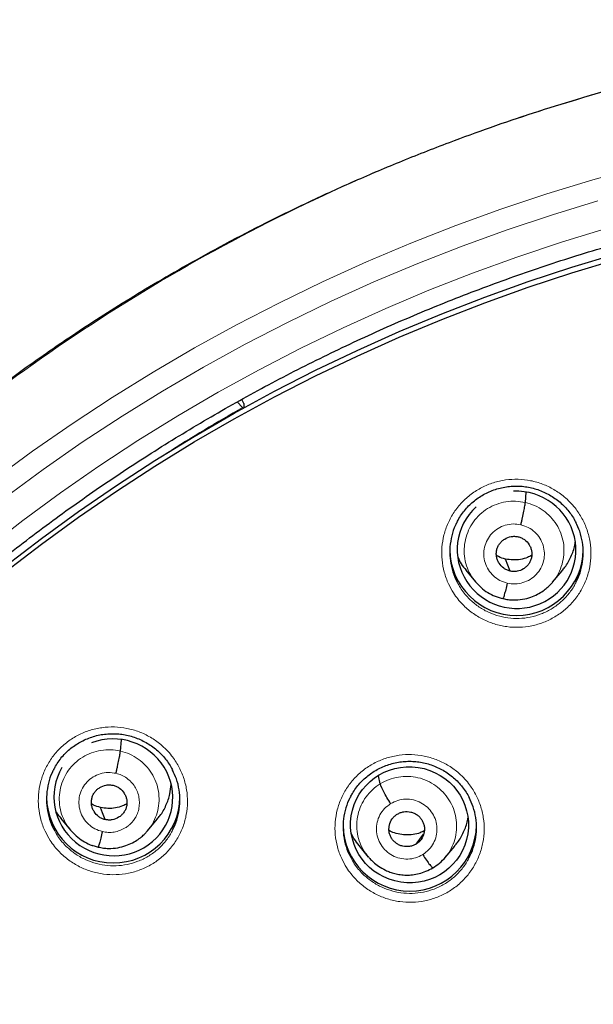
# Model space of a CAD drawing. Header units: millimetres. Extents: x 8 to 2427, y 12 to 2587.
# Tile 127 of 153: x 1067 to 1082, y 1867 to 1892. Entities that reach past the tile are written whole.
import ezdxf

# ---------------------------------------------------------------- set-up
doc = ezdxf.new("R2010")
doc.units = ezdxf.units.MM

msp = doc.modelspace()

# ---------------------------------------------------------------- linework, layer by layer
at = {"color": 7, "linetype": 'Continuous', "lineweight": 30}
for p, q in [((1073.17, 1881.999), (1073.112, 1882.099)), ((1073.135, 1881.895), (1072.998, 1882.035)), ((1073.17, 1881.999), (1073.168, 1881.886)), ((1080.339, 1879.475), (1080.362, 1879.739)), ((1079.95, 1877.727), (1079.833, 1878.035)), ((1078.824, 1877.747), (1079.069, 1877.452)), ((1081.032, 1877.442), (1081.276, 1877.735)), ((1079.062, 1877.462), (1079.078, 1877.445)), ((1079.08, 1877.447), (1079.073, 1877.456)), ((1070.021, 1873.143), (1070.047, 1873.432)), ((1076.641, 1872.31), (1076.596, 1872.516)), ((1068.506, 1871.423), (1068.751, 1871.127)), ((1070.715, 1871.113), (1070.96, 1871.405)), ((1068.744, 1871.136), (1068.76, 1871.12)), ((1068.762, 1871.122), (1068.755, 1871.131)), ((1077.557, 1870.774), (1077.743, 1871.024)), ((1076.094, 1870.738), (1076.338, 1870.443)), ((1078.296, 1870.433), (1078.541, 1870.725)), ((1076.342, 1870.447), (1076.324, 1870.47))]:
    msp.add_line(p, q, dxfattribs=at)
at = {"color": 252, "linetype": 'Continuous', "lineweight": 0}
for p, q in [((1079.093, 1877.431), (1079.08, 1877.447)), ((1079.766, 1877.023), (1079.622, 1877.071)), ((1068.775, 1871.105), (1068.762, 1871.122)), ((1069.449, 1870.696), (1069.305, 1870.744))]:
    msp.add_line(p, q, dxfattribs=at)
at = {"color": 252, "linetype": 'Continuous', "lineweight": 0, "flags": 128}
for points in [[(1066.798, 1880.058), (1067.784, 1880.78), (1068.788, 1881.477), (1069.811, 1882.148), (1070.852, 1882.793), (1071.909, 1883.41), (1072.982, 1884), (1074.071, 1884.562), (1075.174, 1885.096), (1076.291, 1885.602), (1077.422, 1886.079), (1078.564, 1886.526), (1079.718, 1886.944), (1080.883, 1887.332), (1082.058, 1887.69), (1083.242, 1888.018)], [(1082.19, 1887.16), (1081.027, 1886.805), (1079.873, 1886.421), (1078.731, 1886.007), (1077.599, 1885.564), (1076.48, 1885.092), (1075.374, 1884.592), (1074.282, 1884.063), (1073.204, 1883.506), (1072.141, 1882.922), (1071.094, 1882.311), (1070.064, 1881.673), (1069.051, 1881.008), (1068.057, 1880.318), (1067.081, 1879.603)], [(1066.591, 1878.287), (1067.532, 1879.016), (1068.492, 1879.72), (1069.471, 1880.399), (1070.468, 1881.052), (1071.481, 1881.68), (1072.512, 1882.282), (1073.557, 1882.857), (1074.618, 1883.405), (1075.693, 1883.925), (1076.782, 1884.418), (1077.883, 1884.882), (1078.996, 1885.318), (1080.121, 1885.725), (1081.256, 1886.103), (1082.4, 1886.452)]]:
    msp.add_lwpolyline(points, dxfattribs=at)
at = {"color": 7, "linetype": 'Continuous', "lineweight": 30, "flags": 128}
for points in [[(1067.08, 1877.845), (1068.008, 1878.557), (1068.955, 1879.245), (1069.92, 1879.908), (1070.902, 1880.546), (1071.901, 1881.159), (1072.916, 1881.746), (1073.947, 1882.307), (1074.992, 1882.841), (1076.051, 1883.348), (1077.123, 1883.827), (1078.207, 1884.279), (1079.303, 1884.703), (1080.41, 1885.099), (1081.527, 1885.465), (1082.654, 1885.804)], [(1067.08, 1877.702), (1068.008, 1878.414), (1068.955, 1879.102), (1069.92, 1879.765), (1070.902, 1880.403), (1071.901, 1881.016), (1072.916, 1881.603), (1073.947, 1882.164), (1074.992, 1882.698), (1076.051, 1883.205), (1077.123, 1883.684), (1078.207, 1884.136), (1079.303, 1884.56), (1080.41, 1884.955), (1081.527, 1885.322), (1082.654, 1885.66)], [(1069.633, 1871.398), (1069.567, 1871.571), (1069.516, 1871.707)]]:
    msp.add_lwpolyline(points, dxfattribs=at)
at = {"color": 252, "linetype": 'Continuous', "lineweight": 0}
for centre, radius, start, end in [((1095.171, 1843.011), 44.693, 119.5413, 122.4262), ((1095.245, 1842.664), 25.455, 359.5944, 180.1892)]:
    msp.add_arc(centre, radius, start, end, dxfattribs=at)
at = {"color": 7, "linetype": 'Continuous', "lineweight": 30}
for centre, radius, start, end in [((1073.21, 1881.963), 0.102, 222.349, 236.4977), ((1080.114, 1878.296), 1.7, 180.8346, 359.1654), ((1069.838, 1871.993), 1.7, 180.8344, 359.1656), ((1077.395, 1871.278), 1.7, 180.8353, 359.1647)]:
    msp.add_arc(centre, radius, start, end, dxfattribs=at)
for centre, major_axis, ratio, start_param, end_param in [((1080.115, 1878.269), (1.484, -0.295), 0.985767, 5.3103, 8.099408), ((1080.115, 1878.269), (1.484, -0.295), 0.985767, 2.513895, 5.3103), ((1069.84, 1871.966), (1.485, -0.307), 0.981135, 5.631993, 8.426927), ((1069.84, 1871.966), (1.485, -0.307), 0.981135, 2.81444, 5.631993)]:
    msp.add_ellipse(centre, major_axis=major_axis, ratio=ratio, start_param=start_param, end_param=end_param, dxfattribs=at)
msp.add_ellipse((1077.387, 1871.265), major_axis=(1.486, -0.227), ratio=0.983284, dxfattribs=at)
at = {"color": 252, "linetype": 'Continuous', "lineweight": 0}
for points, knots in [([(1095.404, 1891.756), (1094.012, 1891.721), (1091.229, 1891.651), (1087.086, 1891.088), (1083.008, 1890.193), (1079.028, 1888.94), (1075.175, 1887.349), (1071.481, 1885.43), (1067.975, 1883.198), (1064.683, 1880.67), (1061.632, 1877.866), (1058.845, 1874.808), (1056.344, 1871.521), (1054.149, 1868.03), (1052.277, 1864.361), (1050.743, 1860.545), (1049.559, 1856.61), (1048.731, 1852.588), (1048.281, 1848.511), (1048.164, 1844.803), (1048.36, 1842.474), (1048.441, 1841.507)], [0, 0, 0, 0, 0.053447, 0.106895, 0.160342, 0.213789, 0.267237, 0.320684, 0.374131, 0.427578, 0.481026, 0.534473, 0.58792, 0.641368, 0.694815, 0.748262, 0.80171, 0.855157, 0.908604, 0.962052, 1, 1, 1, 1]), ([(1078.509, 1877.17), (1078.465, 1877.246), (1078.366, 1877.414), (1078.265, 1877.699), (1078.207, 1878.014), (1078.205, 1878.334), (1078.256, 1878.649), (1078.361, 1878.951), (1078.515, 1879.231), (1078.715, 1879.481), (1078.953, 1879.694), (1079.225, 1879.864), (1079.521, 1879.986), (1079.834, 1880.057), (1080.154, 1880.075), (1080.474, 1880.039), (1080.783, 1879.951), (1081.072, 1879.812), (1081.303, 1879.651), (1081.478, 1879.488), (1081.636, 1879.307), (1081.79, 1879.072), (1081.919, 1878.779), (1081.995, 1878.468), (1082.019, 1878.149), (1081.987, 1877.83), (1081.903, 1877.522), (1081.766, 1877.233), (1081.584, 1876.971), (1081.359, 1876.743), (1081.099, 1876.556), (1080.811, 1876.416), (1080.503, 1876.325), (1080.185, 1876.288), (1079.864, 1876.303), (1079.55, 1876.372), (1079.252, 1876.492), (1078.978, 1876.66), (1078.769, 1876.842), (1078.616, 1877.015), (1078.545, 1877.118), (1078.509, 1877.17)], [0, 0, 0, 0, 0.022265, 0.049175, 0.076085, 0.102999, 0.129913, 0.1568, 0.183688, 0.210531, 0.237374, 0.264173, 0.290972, 0.317748, 0.344524, 0.371307, 0.39809, 0.424907, 0.451724, 0.468473, 0.485222, 0.512136, 0.53905, 0.565964, 0.592878, 0.619787, 0.646695, 0.67357, 0.700445, 0.727273, 0.754101, 0.78089, 0.807679, 0.834454, 0.861228, 0.88802, 0.914811, 0.941642, 0.968474, 0.984237, 1, 1, 1, 1]), ([(1079.073, 1877.456), (1079.038, 1877.498), (1078.95, 1877.603), (1078.855, 1877.804), (1078.789, 1878.043), (1078.774, 1878.291), (1078.807, 1878.536), (1078.886, 1878.771), (1079.009, 1878.987), (1079.174, 1879.174), (1079.373, 1879.325), (1079.598, 1879.435), (1079.84, 1879.498), (1080.092, 1879.518), (1080.256, 1879.489), (1080.339, 1879.475)], [0, 0, 0, 0, 0.0522, 0.1312, 0.210133, 0.289027, 0.368024, 0.447018, 0.525906, 0.604837, 0.683837, 0.762846, 0.841885, 0.92089, 1, 1, 1, 1]), ([(1080.339, 1879.475), (1080.419, 1879.452), (1080.58, 1879.406), (1080.796, 1879.277), (1080.985, 1879.114), (1081.139, 1878.917), (1081.25, 1878.695), (1081.316, 1878.455), (1081.33, 1878.207), (1081.298, 1877.961), (1081.217, 1877.728), (1081.128, 1877.556), (1081.054, 1877.475), (1081.036, 1877.456)], [0, 0, 0, 0, 0.097047, 0.193961, 0.290917, 0.38784, 0.48475, 0.581579, 0.678359, 0.775266, 0.872168, 0.968941, 1, 1, 1, 1]), ([(1079.879, 1877.421), (1079.814, 1877.441), (1079.685, 1877.482), (1079.52, 1877.602), (1079.39, 1877.757), (1079.306, 1877.941), (1079.272, 1878.139), (1079.292, 1878.34), (1079.363, 1878.528), (1079.481, 1878.692), (1079.638, 1878.82), (1079.824, 1878.902), (1080.026, 1878.938), (1080.159, 1878.918), (1080.226, 1878.907)], [0, 0, 0, 0, 0.0833329, 0.1666634, 0.2499992, 0.3333345, 0.4166688, 0.4999984, 0.5833298, 0.6666621, 0.7499959, 0.8333298, 0.9166636, 1, 1, 1, 1]), ([(1080.226, 1878.907), (1080.29, 1878.887), (1080.419, 1878.847), (1080.585, 1878.727), (1080.714, 1878.572), (1080.799, 1878.388), (1080.833, 1878.189), (1080.813, 1877.989), (1080.742, 1877.8), (1080.624, 1877.636), (1080.466, 1877.508), (1080.281, 1877.426), (1080.079, 1877.39), (1079.945, 1877.411), (1079.879, 1877.421)], [0, 0, 0, 0, 0.0833329, 0.1666634, 0.2499992, 0.3333345, 0.4166688, 0.4999984, 0.5833299, 0.6666622, 0.7499959, 0.8333298, 0.9166636, 1, 1, 1, 1]), ([(1078.603, 1877.449), (1078.629, 1877.4), (1078.706, 1877.251), (1078.874, 1877.047), (1079.102, 1876.846), (1079.347, 1876.696), (1079.614, 1876.589), (1079.894, 1876.527), (1080.181, 1876.513), (1080.466, 1876.546), (1080.742, 1876.628), (1080.999, 1876.753), (1081.232, 1876.92), (1081.431, 1877.125), (1081.566, 1877.306), (1081.619, 1877.424), (1081.633, 1877.456)], [0, 0, 0, 0, 0.044347, 0.133899, 0.210214, 0.286529, 0.362696, 0.438863, 0.514985, 0.591106, 0.667264, 0.743422, 0.819694, 0.895967, 0.97238, 1, 1, 1, 1]), ([(1068.232, 1870.87), (1068.187, 1870.945), (1068.088, 1871.113), (1067.987, 1871.397), (1067.929, 1871.711), (1067.926, 1872.031), (1067.977, 1872.345), (1068.081, 1872.646), (1068.234, 1872.926), (1068.432, 1873.174), (1068.67, 1873.387), (1068.941, 1873.556), (1069.237, 1873.678), (1069.549, 1873.748), (1069.87, 1873.766), (1070.189, 1873.73), (1070.499, 1873.642), (1070.789, 1873.504), (1071.02, 1873.342), (1071.197, 1873.179), (1071.355, 1872.998), (1071.509, 1872.763), (1071.639, 1872.47), (1071.716, 1872.16), (1071.74, 1871.841), (1071.709, 1871.524), (1071.625, 1871.217), (1071.49, 1870.928), (1071.308, 1870.667), (1071.084, 1870.441), (1070.825, 1870.254), (1070.537, 1870.115), (1070.23, 1870.024), (1069.911, 1869.987), (1069.591, 1870.002), (1069.276, 1870.071), (1068.977, 1870.19), (1068.703, 1870.358), (1068.493, 1870.54), (1068.339, 1870.714), (1068.267, 1870.818), (1068.232, 1870.87)], [0, 0, 0, 0, 0.022146, 0.049061, 0.075975, 0.102866, 0.129756, 0.156603, 0.183449, 0.210251, 0.237053, 0.26383, 0.290606, 0.317387, 0.344169, 0.370983, 0.397797, 0.424657, 0.451518, 0.468335, 0.485153, 0.512054, 0.538955, 0.565857, 0.592759, 0.619637, 0.646515, 0.673347, 0.700179, 0.72697, 0.753761, 0.780536, 0.80731, 0.834099, 0.860889, 0.887716, 0.914544, 0.941419, 0.968294, 0.984147, 1, 1, 1, 1]), ([(1068.755, 1871.131), (1068.72, 1871.172), (1068.633, 1871.278), (1068.538, 1871.478), (1068.472, 1871.716), (1068.457, 1871.964), (1068.49, 1872.209), (1068.569, 1872.444), (1068.692, 1872.659), (1068.857, 1872.845), (1069.056, 1872.996), (1069.281, 1873.105), (1069.523, 1873.168), (1069.775, 1873.187), (1069.939, 1873.158), (1070.021, 1873.143)], [0, 0, 0, 0, 0.0516735, 0.1307173, 0.2096942, 0.2886316, 0.3676727, 0.4467106, 0.5256422, 0.6046171, 0.6836608, 0.7627139, 0.8417968, 0.9208468, 1, 1, 1, 1]), ([(1070.021, 1873.143), (1070.102, 1873.12), (1070.262, 1873.074), (1070.479, 1872.945), (1070.668, 1872.782), (1070.822, 1872.585), (1070.933, 1872.362), (1070.998, 1872.123), (1071.013, 1871.875), (1070.98, 1871.63), (1070.899, 1871.397), (1070.811, 1871.225), (1070.737, 1871.146), (1070.72, 1871.127)], [0, 0, 0, 0, 0.097126, 0.194121, 0.291158, 0.38816, 0.48515, 0.582058, 0.678919, 0.775906, 0.872888, 0.969741, 1, 1, 1, 1]), ([(1075.784, 1870.175), (1075.74, 1870.25), (1075.643, 1870.418), (1075.544, 1870.702), (1075.487, 1871.016), (1075.486, 1871.335), (1075.539, 1871.649), (1075.645, 1871.95), (1075.799, 1872.229), (1076, 1872.477), (1076.239, 1872.688), (1076.511, 1872.856), (1076.808, 1872.977), (1077.121, 1873.046), (1077.442, 1873.063), (1077.761, 1873.025), (1078.07, 1872.936), (1078.359, 1872.796), (1078.589, 1872.634), (1078.764, 1872.47), (1078.921, 1872.289), (1079.074, 1872.054), (1079.202, 1871.761), (1079.277, 1871.45), (1079.299, 1871.132), (1079.266, 1870.815), (1079.181, 1870.508), (1079.043, 1870.22), (1078.86, 1869.959), (1078.634, 1869.733), (1078.374, 1869.548), (1078.085, 1869.409), (1077.777, 1869.32), (1077.458, 1869.284), (1077.137, 1869.3), (1076.824, 1869.371), (1076.526, 1869.492), (1076.252, 1869.661), (1076.044, 1869.844), (1075.89, 1870.019), (1075.819, 1870.123), (1075.784, 1870.175)], [0, 0, 0, 0, 0.021961, 0.048859, 0.075758, 0.102648, 0.129538, 0.1564, 0.183262, 0.210089, 0.236916, 0.263715, 0.290514, 0.317307, 0.344099, 0.370908, 0.397716, 0.424557, 0.451398, 0.468178, 0.484959, 0.511854, 0.538748, 0.565643, 0.592538, 0.619421, 0.646304, 0.673155, 0.700006, 0.726823, 0.753639, 0.780434, 0.807229, 0.834024, 0.860819, 0.887636, 0.914454, 0.941306, 0.968158, 0.984079, 1, 1, 1, 1]), ([(1069.561, 1871.093), (1069.497, 1871.113), (1069.368, 1871.154), (1069.203, 1871.274), (1069.073, 1871.429), (1068.988, 1871.613), (1068.955, 1871.812), (1068.974, 1872.012), (1069.046, 1872.2), (1069.164, 1872.363), (1069.321, 1872.491), (1069.507, 1872.573), (1069.708, 1872.608), (1069.842, 1872.587), (1069.909, 1872.577)], [0, 0, 0, 0, 0.083334, 0.166666, 0.249999, 0.333329, 0.416665, 0.5, 0.583333, 0.666663, 0.75, 0.833335, 0.916666, 1, 1, 1, 1]), ([(1069.909, 1872.577), (1069.957, 1872.563), (1070.055, 1872.535), (1070.186, 1872.457), (1070.3, 1872.358), (1070.393, 1872.239), (1070.46, 1872.104), (1070.499, 1871.959), (1070.509, 1871.809), (1070.492, 1871.659), (1070.452, 1871.536), (1070.412, 1871.461), (1070.389, 1871.425), (1070.377, 1871.407), (1070.367, 1871.394), (1070.354, 1871.377), (1070.331, 1871.346), (1070.289, 1871.299), (1070.238, 1871.253), (1070.189, 1871.215), (1070.117, 1871.168), (1070.01, 1871.116), (1069.864, 1871.077), (1069.711, 1871.065), (1069.611, 1871.084), (1069.561, 1871.093)], [0, 0, 0, 0, 0.062594, 0.124975, 0.187333, 0.249627, 0.311863, 0.374269, 0.436882, 0.499529, 0.562173, 0.597215, 0.606391, 0.615564, 0.624733, 0.626526, 0.642237, 0.673451, 0.704744, 0.728659, 0.749879, 0.81238, 0.874899, 0.937373, 1, 1, 1, 1]), ([(1076.324, 1870.47), (1076.295, 1870.506), (1076.213, 1870.606), (1076.121, 1870.798), (1076.052, 1871.036), (1076.035, 1871.284), (1076.067, 1871.53), (1076.148, 1871.765), (1076.273, 1871.979), (1076.436, 1872.168), (1076.573, 1872.262), (1076.641, 1872.31)], [0, 0, 0, 0, 0.065552, 0.182354, 0.299002, 0.415713, 0.532521, 0.649345, 0.766211, 0.883025, 1, 1, 1, 1]), ([(1076.641, 1872.31), (1076.715, 1872.349), (1076.861, 1872.429), (1077.105, 1872.489), (1077.355, 1872.505), (1077.605, 1872.473), (1077.842, 1872.392), (1078.06, 1872.268), (1078.247, 1872.102), (1078.4, 1871.905), (1078.512, 1871.683), (1078.579, 1871.444), (1078.597, 1871.197), (1078.565, 1870.95), (1078.482, 1870.717), (1078.39, 1870.543), (1078.314, 1870.46), (1078.293, 1870.438)], [0, 0, 0, 0, 0.069731, 0.139367, 0.209033, 0.278675, 0.348307, 0.417881, 0.487417, 0.557046, 0.626674, 0.696211, 0.765785, 0.835417, 0.905058, 0.974724, 1, 1, 1, 1]), ([(1077.725, 1870.507), (1077.665, 1870.476), (1077.546, 1870.415), (1077.343, 1870.385), (1077.14, 1870.404), (1076.949, 1870.476), (1076.784, 1870.594), (1076.654, 1870.749), (1076.569, 1870.933), (1076.536, 1871.132), (1076.555, 1871.332), (1076.627, 1871.52), (1076.744, 1871.686), (1076.853, 1871.765), (1076.907, 1871.804)], [0, 0, 0, 0, 0.083336, 0.16667, 0.250005, 0.333339, 0.416673, 0.500003, 0.583336, 0.666668, 0.750003, 0.833337, 0.916667, 1, 1, 1, 1]), ([(1076.907, 1871.804), (1076.967, 1871.835), (1077.087, 1871.896), (1077.289, 1871.926), (1077.492, 1871.907), (1077.683, 1871.835), (1077.849, 1871.718), (1077.978, 1871.562), (1078.063, 1871.378), (1078.096, 1871.18), (1078.077, 1870.979), (1078.005, 1870.791), (1077.888, 1870.625), (1077.78, 1870.546), (1077.725, 1870.507)], [0, 0, 0, 0, 0.083333, 0.166663, 0.249997, 0.333332, 0.416664, 0.499997, 0.583327, 0.666661, 0.749995, 0.83333, 0.916664, 1, 1, 1, 1]), ([(1068.327, 1871.153), (1068.353, 1871.103), (1068.431, 1870.954), (1068.6, 1870.748), (1068.83, 1870.547), (1069.075, 1870.396), (1069.343, 1870.289), (1069.624, 1870.227), (1069.911, 1870.213), (1070.196, 1870.247), (1070.47, 1870.328), (1070.727, 1870.452), (1070.96, 1870.619), (1071.158, 1870.822), (1071.292, 1871.003), (1071.344, 1871.119), (1071.358, 1871.149)], [0, 0, 0, 0, 0.044979, 0.135006, 0.211418, 0.28783, 0.364076, 0.44032, 0.516458, 0.592595, 0.668682, 0.744769, 0.820899, 0.897029, 0.973278, 1, 1, 1, 1]), ([(1075.884, 1870.447), (1075.908, 1870.401), (1075.983, 1870.255), (1076.149, 1870.051), (1076.378, 1869.849), (1076.622, 1869.698), (1076.889, 1869.589), (1077.169, 1869.526), (1077.456, 1869.511), (1077.742, 1869.543), (1078.017, 1869.623), (1078.275, 1869.747), (1078.509, 1869.913), (1078.708, 1870.116), (1078.845, 1870.298), (1078.899, 1870.417), (1078.914, 1870.45)], [0, 0, 0, 0, 0.04181, 0.132238, 0.208597, 0.284955, 0.361185, 0.437415, 0.513585, 0.589755, 0.665918, 0.742081, 0.818306, 0.894532, 0.97086, 1, 1, 1, 1])]:
    msp.add_open_spline(points, degree=3, knots=knots, dxfattribs=at)
at = {"color": 7, "linetype": 'Continuous', "lineweight": 30}
for points, knots in [([(1095.404, 1891.769), (1095.183, 1891.77), (1094.478, 1891.774), (1093.301, 1891.732), (1091.885, 1891.648), (1090.503, 1891.521), (1089.155, 1891.36), (1087.843, 1891.165), (1086.567, 1890.94), (1085.309, 1890.684), (1084.071, 1890.399), (1082.855, 1890.085), (1081.68, 1889.75), (1080.547, 1889.397), (1079.456, 1889.029), (1078.316, 1888.614), (1077.137, 1888.15), (1075.927, 1887.636), (1074.782, 1887.113), (1073.702, 1886.585), (1072.683, 1886.056), (1071.743, 1885.538), (1070.877, 1885.036), (1070.08, 1884.552), (1069.334, 1884.078), (1068.636, 1883.616), (1067.813, 1883.05), (1066.874, 1882.371), (1065.829, 1881.568), (1064.845, 1880.767), (1063.922, 1879.972), (1063.055, 1879.188), (1062.244, 1878.415), (1061.536, 1877.709), (1060.922, 1877.071), (1060.392, 1876.501), (1059.884, 1875.936), (1059.382, 1875.361), (1058.876, 1874.76), (1058.361, 1874.125), (1057.817, 1873.43), (1057.246, 1872.669), (1056.65, 1871.838), (1056.051, 1870.962), (1055.45, 1870.038), (1054.851, 1869.067), (1054.256, 1868.046), (1053.667, 1866.976), (1053.079, 1865.836), (1052.501, 1864.634), (1051.94, 1863.377), (1051.413, 1862.095), (1050.922, 1860.794), (1050.468, 1859.473), (1050.043, 1858.102), (1049.652, 1856.683), (1049.299, 1855.215), (1048.995, 1853.73), (1048.774, 1852.417), (1048.615, 1851.282), (1048.503, 1850.328), (1048.411, 1849.369), (1048.341, 1848.412), (1048.292, 1847.475), (1048.262, 1846.576), (1048.25, 1845.729), (1048.253, 1844.937), (1048.267, 1844.198), (1048.291, 1843.517), (1048.321, 1842.894), (1048.357, 1842.326), (1048.394, 1841.811), (1048.423, 1841.485), (1048.437, 1841.331)], [0, 0, 0, 0, 0.008492, 0.027008, 0.045137, 0.062878, 0.08023, 0.097189, 0.113755, 0.129924, 0.146436, 0.162509, 0.178141, 0.193331, 0.208078, 0.222382, 0.239946, 0.256795, 0.272934, 0.288366, 0.303095, 0.317125, 0.329716, 0.341695, 0.353066, 0.363834, 0.374004, 0.391629, 0.408607, 0.424945, 0.440648, 0.45572, 0.470164, 0.483982, 0.494401, 0.504435, 0.514087, 0.523821, 0.533963, 0.544516, 0.555481, 0.568181, 0.581396, 0.59513, 0.609384, 0.62416, 0.639461, 0.655287, 0.671639, 0.689316, 0.707214, 0.725198, 0.743263, 0.761405, 0.77962, 0.799171, 0.818799, 0.838501, 0.858276, 0.870742, 0.883236, 0.895758, 0.908306, 0.920692, 0.932393, 0.94338, 0.953654, 0.963217, 0.97207, 0.980075, 0.987398, 0.994039, 1, 1, 1, 1]), ([(1050.769, 1850.75), (1050.771, 1850.763), (1050.817, 1851.05), (1050.922, 1851.607), (1051.083, 1852.42), (1051.261, 1853.23), (1051.455, 1854.036), (1051.664, 1854.839), (1051.888, 1855.638), (1052.127, 1856.432), (1052.381, 1857.222), (1052.65, 1858.007), (1052.934, 1858.788), (1053.233, 1859.562), (1053.546, 1860.332), (1053.874, 1861.095), (1054.217, 1861.852), (1054.574, 1862.603), (1054.945, 1863.347), (1055.33, 1864.084), (1055.729, 1864.814), (1056.142, 1865.537), (1056.568, 1866.252), (1057.008, 1866.959), (1057.462, 1867.658), (1057.928, 1868.348), (1058.408, 1869.03), (1058.901, 1869.703), (1059.406, 1870.366), (1059.924, 1871.021), (1060.454, 1871.665), (1060.996, 1872.3), (1061.55, 1872.925), (1062.116, 1873.54), (1062.694, 1874.144), (1063.283, 1874.737), (1063.883, 1875.32), (1064.494, 1875.891), (1065.116, 1876.452), (1065.748, 1877), (1066.391, 1877.537), (1067.044, 1878.063), (1067.706, 1878.576), (1068.379, 1879.077), (1069.06, 1879.565), (1069.751, 1880.041), (1070.451, 1880.504), (1071.16, 1880.955), (1071.877, 1881.392), (1072.602, 1881.816), (1073.335, 1882.227), (1074.075, 1882.624), (1074.824, 1883.008), (1075.579, 1883.377), (1076.341, 1883.733), (1077.11, 1884.075), (1077.885, 1884.403), (1078.666, 1884.717), (1079.453, 1885.016), (1080.246, 1885.301), (1081.044, 1885.571), (1081.847, 1885.827), (1082.655, 1886.067), (1083.467, 1886.293), (1084.283, 1886.504), (1085.103, 1886.7), (1085.927, 1886.881), (1086.754, 1887.047), (1087.584, 1887.198), (1088.416, 1887.334), (1089.251, 1887.454), (1090.089, 1887.559), (1090.928, 1887.649), (1091.768, 1887.723), (1092.61, 1887.782), (1093.453, 1887.825), (1094.297, 1887.853), (1094.947, 1887.863), (1095.316, 1887.864), (1095.404, 1887.864)], [0, 0, 0, 0, 0.000668, 0.01394, 0.027211, 0.040483, 0.053754, 0.067025, 0.080296, 0.093568, 0.106839, 0.12011, 0.133381, 0.146652, 0.159923, 0.173194, 0.186465, 0.199736, 0.213006, 0.226277, 0.239548, 0.252818, 0.266089, 0.279359, 0.292629, 0.3059, 0.31917, 0.33244, 0.34571, 0.35898, 0.37225, 0.38552, 0.398789, 0.412059, 0.425329, 0.438598, 0.451868, 0.465137, 0.478406, 0.491675, 0.504944, 0.518214, 0.531483, 0.544751, 0.55802, 0.571289, 0.584558, 0.597826, 0.611095, 0.624363, 0.637632, 0.6509, 0.664168, 0.677437, 0.690705, 0.703973, 0.717241, 0.730509, 0.743777, 0.757045, 0.770313, 0.783581, 0.796849, 0.810116, 0.823384, 0.836652, 0.849919, 0.863187, 0.876455, 0.889722, 0.90299, 0.916257, 0.929525, 0.942792, 0.95606, 0.969327, 0.982595, 0.995862, 1, 1, 1, 1]), ([(1078.602, 1878.978), (1078.617, 1879.007), (1078.656, 1879.084), (1078.734, 1879.202), (1078.835, 1879.329), (1078.948, 1879.444), (1079.07, 1879.547), (1079.203, 1879.638), (1079.345, 1879.716), (1079.496, 1879.782), (1079.653, 1879.834), (1079.814, 1879.87), (1079.976, 1879.891), (1080.139, 1879.896), (1080.3, 1879.885), (1080.46, 1879.858), (1080.617, 1879.817), (1080.771, 1879.76), (1080.92, 1879.69), (1081.061, 1879.605), (1081.193, 1879.508), (1081.315, 1879.399), (1081.424, 1879.279), (1081.521, 1879.15), (1081.588, 1879.045), (1081.618, 1878.981), (1081.625, 1878.966)], [0, 0, 0, 0, 0.026203, 0.070517, 0.114341, 0.157496, 0.200242, 0.24342, 0.287129, 0.331206, 0.375458, 0.419638, 0.463543, 0.507051, 0.550049, 0.593138, 0.636643, 0.680478, 0.724521, 0.768619, 0.812589, 0.856318, 0.899689, 0.942897, 0.986513, 1, 1, 1, 1]), ([(1080.226, 1878.907), (1080.233, 1878.937), (1080.247, 1878.996), (1080.273, 1879.116), (1080.302, 1879.257), (1080.324, 1879.372), (1080.335, 1879.442), (1080.337, 1879.464), (1080.339, 1879.475)], [0, 0, 0, 0, 0.124539, 0.249184, 0.499596, 0.750254, 0.875164, 1, 1, 1, 1]), ([(1078.604, 1878.98), (1078.588, 1878.952), (1078.525, 1878.842), (1078.458, 1878.627), (1078.411, 1878.346), (1078.413, 1878.059), (1078.466, 1877.778), (1078.533, 1877.573), (1078.592, 1877.469), (1078.603, 1877.449)], [0, 0, 0, 0, 0.060233, 0.23915, 0.418264, 0.59738, 0.776485, 0.955589, 1, 1, 1, 1]), ([(1081.633, 1877.456), (1081.66, 1877.51), (1081.731, 1877.649), (1081.792, 1877.894), (1081.822, 1878.178), (1081.8, 1878.464), (1081.738, 1878.732), (1081.661, 1878.893), (1081.625, 1878.968)], [0, 0, 0, 0, 0.115757, 0.29729, 0.478824, 0.660413, 0.842003, 1, 1, 1, 1]), ([(1079.95, 1877.727), (1079.921, 1877.735), (1079.864, 1877.752), (1079.763, 1877.814), (1079.68, 1877.902), (1079.627, 1878.007), (1079.602, 1878.092), (1079.596, 1878.179), (1079.608, 1878.267), (1079.636, 1878.35), (1079.68, 1878.427), (1079.74, 1878.492), (1079.835, 1878.563), (1079.948, 1878.606), (1080.067, 1878.617), (1080.125, 1878.607), (1080.155, 1878.602)], [0, 0, 0, 0, 0.062686, 0.125234, 0.250218, 0.312854, 0.375218, 0.437551, 0.500016, 0.562476, 0.624798, 0.687152, 0.749785, 0.87477, 0.937317, 1, 1, 1, 1]), ([(1080.155, 1878.602), (1080.183, 1878.594), (1080.24, 1878.577), (1080.342, 1878.515), (1080.425, 1878.427), (1080.478, 1878.322), (1080.502, 1878.237), (1080.508, 1878.149), (1080.497, 1878.062), (1080.468, 1877.978), (1080.424, 1877.902), (1080.365, 1877.836), (1080.27, 1877.765), (1080.157, 1877.722), (1080.038, 1877.711), (1079.979, 1877.722), (1079.95, 1877.727)], [0, 0, 0, 0, 0.0626866, 0.1252341, 0.250219, 0.3128556, 0.3752196, 0.4375525, 0.5000169, 0.5624765, 0.624798, 0.6871527, 0.7497856, 0.8747708, 0.9373173, 1, 1, 1, 1]), ([(1081.271, 1877.739), (1081.297, 1877.768), (1081.393, 1877.872), (1081.504, 1878.092), (1081.591, 1878.311), (1081.606, 1878.44), (1081.609, 1878.468)], [0, 0, 0, 0, 0.141182, 0.519562, 0.898451, 1, 1, 1, 1]), ([(1078.624, 1878.072), (1078.648, 1878.018), (1078.7, 1877.9), (1078.784, 1877.803), (1078.83, 1877.751)], [0, 0, 0, 0, 0.4651207, 1, 1, 1, 1]), ([(1079.833, 1878.035), (1079.771, 1878.05), (1079.689, 1878.071), (1079.619, 1878.115), (1079.603, 1878.125)], [0, 0, 0, 0, 0.769712, 1, 1, 1, 1]), ([(1080.503, 1878.129), (1080.468, 1878.11), (1080.376, 1878.062), (1080.213, 1878.021), (1080.022, 1878.002), (1079.896, 1878.024), (1079.833, 1878.035)], [0, 0, 0, 0, 0.172496, 0.44866, 0.72403, 1, 1, 1, 1]), ([(1079.078, 1877.445), (1079.121, 1877.398), (1079.211, 1877.298), (1079.378, 1877.177), (1079.567, 1877.079), (1079.703, 1877.044), (1079.771, 1877.027)], [0, 0, 0, 0, 0.23119, 0.488658, 0.744706, 1, 1, 1, 1]), ([(1079.771, 1877.026), (1079.815, 1877.017), (1079.902, 1876.999), (1080.069, 1876.988), (1080.263, 1877.002), (1080.47, 1877.056), (1080.644, 1877.131), (1080.785, 1877.215), (1080.894, 1877.301), (1080.978, 1877.38), (1081.022, 1877.431), (1081.042, 1877.454)], [0, 0, 0, 0, 0.095913, 0.187033, 0.355605, 0.50669, 0.64026, 0.756276, 0.854823, 0.936003, 1, 1, 1, 1]), ([(1079.879, 1877.421), (1079.865, 1877.364), (1079.838, 1877.25), (1079.802, 1877.118), (1079.779, 1877.041), (1079.774, 1877.036), (1079.773, 1877.034)], [0, 0, 0, 0, 0.292593, 0.583709, 0.874043, 1, 1, 1, 1]), ([(1068.326, 1872.677), (1068.34, 1872.705), (1068.378, 1872.782), (1068.456, 1872.898), (1068.557, 1873.025), (1068.669, 1873.139), (1068.791, 1873.241), (1068.923, 1873.332), (1069.066, 1873.411), (1069.216, 1873.476), (1069.372, 1873.528), (1069.533, 1873.564), (1069.696, 1873.584), (1069.859, 1873.589), (1070.02, 1873.578), (1070.18, 1873.551), (1070.337, 1873.51), (1070.492, 1873.454), (1070.64, 1873.383), (1070.782, 1873.298), (1070.914, 1873.201), (1071.036, 1873.092), (1071.146, 1872.973), (1071.242, 1872.843), (1071.311, 1872.737), (1071.342, 1872.672), (1071.35, 1872.655)], [0, 0, 0, 0, 0.025239, 0.0694987, 0.1132741, 0.156385, 0.1990887, 0.2422316, 0.2859052, 0.3299517, 0.3741798, 0.4183463, 0.4622476, 0.5057613, 0.5487694, 0.591857, 0.6353577, 0.6791802, 0.7232064, 0.7672834, 0.8112335, 0.8549459, 0.8982996, 0.9414777, 0.9850534, 1, 1, 1, 1]), ([(1069.909, 1872.577), (1069.916, 1872.606), (1069.929, 1872.666), (1069.955, 1872.785), (1069.985, 1872.926), (1070.006, 1873.041), (1070.018, 1873.11), (1070.02, 1873.132), (1070.021, 1873.143)], [0, 0, 0, 0, 0.124957, 0.249715, 0.499776, 0.749997, 0.874908, 1, 1, 1, 1]), ([(1075.883, 1871.971), (1075.899, 1872.002), (1075.939, 1872.082), (1076.02, 1872.201), (1076.121, 1872.327), (1076.234, 1872.441), (1076.357, 1872.543), (1076.49, 1872.633), (1076.633, 1872.711), (1076.784, 1872.776), (1076.941, 1872.827), (1077.102, 1872.862), (1077.265, 1872.882), (1077.427, 1872.886), (1077.589, 1872.874), (1077.748, 1872.847), (1077.906, 1872.805), (1078.059, 1872.748), (1078.208, 1872.676), (1078.349, 1872.591), (1078.48, 1872.493), (1078.601, 1872.384), (1078.71, 1872.264), (1078.806, 1872.135), (1078.872, 1872.032), (1078.901, 1871.97), (1078.907, 1871.957)], [0, 0, 0, 0, 0.028361, 0.072658, 0.116469, 0.159615, 0.202354, 0.245529, 0.289232, 0.333304, 0.377553, 0.421732, 0.465642, 0.50916, 0.552169, 0.595262, 0.638768, 0.682597, 0.726629, 0.770711, 0.814664, 0.858377, 0.901731, 0.944915, 0.988505, 1, 1, 1, 1]), ([(1068.328, 1872.679), (1068.311, 1872.651), (1068.248, 1872.54), (1068.182, 1872.326), (1068.135, 1872.045), (1068.137, 1871.759), (1068.191, 1871.479), (1068.258, 1871.275), (1068.316, 1871.172), (1068.327, 1871.153)], [0, 0, 0, 0, 0.062032, 0.240869, 0.420023, 0.599179, 0.778519, 0.95786, 1, 1, 1, 1]), ([(1071.358, 1871.149), (1071.385, 1871.204), (1071.456, 1871.344), (1071.517, 1871.589), (1071.547, 1871.873), (1071.524, 1872.157), (1071.462, 1872.424), (1071.385, 1872.583), (1071.35, 1872.657)], [0, 0, 0, 0, 0.117724, 0.299301, 0.48088, 0.662647, 0.844415, 1, 1, 1, 1]), ([(1070.954, 1871.41), (1070.98, 1871.438), (1071.076, 1871.541), (1071.189, 1871.76), (1071.288, 1872.03), (1071.306, 1872.214), (1071.313, 1872.295)], [0, 0, 0, 0, 0.116068, 0.432364, 0.749087, 1, 1, 1, 1]), ([(1076.907, 1871.804), (1076.875, 1871.856), (1076.81, 1871.962), (1076.726, 1872.113), (1076.664, 1872.24), (1076.649, 1872.286), (1076.641, 1872.31)], [0, 0, 0, 0, 0.248376, 0.499435, 0.750536, 1, 1, 1, 1]), ([(1069.633, 1871.398), (1069.604, 1871.407), (1069.547, 1871.423), (1069.445, 1871.485), (1069.363, 1871.573), (1069.309, 1871.678), (1069.285, 1871.763), (1069.279, 1871.851), (1069.291, 1871.938), (1069.319, 1872.022), (1069.363, 1872.098), (1069.423, 1872.163), (1069.517, 1872.234), (1069.63, 1872.276), (1069.749, 1872.287), (1069.808, 1872.277), (1069.837, 1872.272)], [0, 0, 0, 0, 0.0626866, 0.1252386, 0.2502287, 0.3128626, 0.3752221, 0.4375521, 0.5000155, 0.5624742, 0.6247935, 0.6871443, 0.7497747, 0.8747651, 0.9373163, 1, 1, 1, 1]), ([(1069.837, 1872.272), (1069.866, 1872.263), (1069.923, 1872.247), (1070.025, 1872.185), (1070.107, 1872.096), (1070.161, 1871.991), (1070.185, 1871.907), (1070.191, 1871.819), (1070.179, 1871.732), (1070.151, 1871.648), (1070.107, 1871.572), (1070.047, 1871.507), (1069.953, 1871.436), (1069.84, 1871.393), (1069.721, 1871.383), (1069.662, 1871.393), (1069.633, 1871.398)], [0, 0, 0, 0, 0.062687, 0.125239, 0.250229, 0.312863, 0.375223, 0.437553, 0.500017, 0.562475, 0.624794, 0.687144, 0.749775, 0.874766, 0.937317, 1, 1, 1, 1]), ([(1069.516, 1871.707), (1069.453, 1871.723), (1069.372, 1871.744), (1069.302, 1871.788), (1069.286, 1871.798)], [0, 0, 0, 0, 0.769221, 1, 1, 1, 1]), ([(1070.186, 1871.8), (1070.15, 1871.781), (1070.059, 1871.733), (1069.896, 1871.692), (1069.704, 1871.674), (1069.579, 1871.696), (1069.516, 1871.707)], [0, 0, 0, 0, 0.1728, 0.448867, 0.724143, 1, 1, 1, 1]), ([(1075.884, 1871.973), (1075.87, 1871.947), (1075.807, 1871.84), (1075.741, 1871.629), (1075.692, 1871.349), (1075.693, 1871.063), (1075.745, 1870.782), (1075.812, 1870.575), (1075.871, 1870.47), (1075.884, 1870.447)], [0, 0, 0, 0, 0.055644, 0.234648, 0.413858, 0.593069, 0.772351, 0.951634, 1, 1, 1, 1]), ([(1078.914, 1870.45), (1078.94, 1870.502), (1079.01, 1870.639), (1079.072, 1870.881), (1079.103, 1871.164), (1079.082, 1871.449), (1079.021, 1871.719), (1078.943, 1871.882), (1078.907, 1871.96)], [0, 0, 0, 0, 0.111952, 0.293272, 0.474593, 0.656013, 0.837433, 1, 1, 1, 1]), ([(1068.379, 1871.603), (1068.381, 1871.598), (1068.413, 1871.532), (1068.464, 1871.477), (1068.511, 1871.427)], [0, 0, 0, 0, 0.078042, 1, 1, 1, 1]), ([(1077.075, 1871.537), (1077.101, 1871.551), (1077.153, 1871.579), (1077.27, 1871.607), (1077.391, 1871.602), (1077.504, 1871.564), (1077.582, 1871.521), (1077.649, 1871.463), (1077.703, 1871.393), (1077.742, 1871.314), (1077.766, 1871.229), (1077.771, 1871.141), (1077.755, 1871.025), (1077.706, 1870.915), (1077.63, 1870.824), (1077.581, 1870.791), (1077.557, 1870.774)], [0, 0, 0, 0, 0.062684, 0.125227, 0.250207, 0.312844, 0.375207, 0.437537, 0.5, 0.562464, 0.624794, 0.687157, 0.749794, 0.874773, 0.937316, 1, 1, 1, 1]), ([(1077.557, 1870.774), (1077.531, 1870.76), (1077.479, 1870.732), (1077.363, 1870.704), (1077.241, 1870.709), (1077.128, 1870.747), (1077.051, 1870.79), (1076.984, 1870.848), (1076.929, 1870.918), (1076.89, 1870.997), (1076.866, 1871.082), (1076.861, 1871.17), (1076.877, 1871.287), (1076.926, 1871.396), (1077.002, 1871.487), (1077.051, 1871.52), (1077.075, 1871.537)], [0, 0, 0, 0, 0.062684, 0.125227, 0.250206, 0.312843, 0.375206, 0.437536, 0.499999, 0.562463, 0.624793, 0.687156, 0.749793, 0.874773, 0.937316, 1, 1, 1, 1]), ([(1078.535, 1870.73), (1078.561, 1870.758), (1078.658, 1870.862), (1078.77, 1871.081), (1078.857, 1871.291), (1078.871, 1871.412), (1078.873, 1871.431)], [0, 0, 0, 0, 0.145761, 0.537008, 0.928117, 1, 1, 1, 1]), ([(1068.76, 1871.12), (1068.803, 1871.072), (1068.893, 1870.972), (1069.061, 1870.851), (1069.249, 1870.752), (1069.386, 1870.717), (1069.454, 1870.7)], [0, 0, 0, 0, 0.2310467, 0.4885104, 0.7446119, 1, 1, 1, 1]), ([(1069.454, 1870.699), (1069.498, 1870.69), (1069.584, 1870.672), (1069.752, 1870.66), (1069.945, 1870.674), (1070.153, 1870.728), (1070.327, 1870.802), (1070.468, 1870.886), (1070.578, 1870.972), (1070.662, 1871.051), (1070.706, 1871.102), (1070.725, 1871.125)], [0, 0, 0, 0, 0.095866, 0.186949, 0.35547, 0.506525, 0.640083, 0.756108, 0.854688, 0.935924, 1, 1, 1, 1]), ([(1069.561, 1871.093), (1069.548, 1871.036), (1069.52, 1870.922), (1069.485, 1870.79), (1069.462, 1870.714), (1069.457, 1870.709), (1069.456, 1870.707)], [0, 0, 0, 0, 0.291896, 0.583424, 0.874353, 1, 1, 1, 1]), ([(1075.904, 1871.04), (1075.925, 1870.995), (1075.974, 1870.887), (1076.053, 1870.796), (1076.099, 1870.742)], [0, 0, 0, 0, 0.41273, 1, 1, 1, 1]), ([(1077.764, 1871.112), (1077.731, 1871.095), (1077.641, 1871.047), (1077.477, 1871.012), (1077.286, 1871.001), (1077.096, 1871.029), (1076.954, 1871.069), (1076.883, 1871.111), (1076.867, 1871.12)], [0, 0, 0, 0, 0.122363, 0.326387, 0.530998, 0.735867, 0.9402, 1, 1, 1, 1]), ([(1076.32, 1870.47), (1076.338, 1870.449), (1076.383, 1870.396), (1076.474, 1870.307), (1076.605, 1870.203), (1076.749, 1870.119), (1076.89, 1870.059), (1077.015, 1870.021), (1077.154, 1869.994), (1077.306, 1869.982), (1077.468, 1869.99), (1077.638, 1870.02), (1077.813, 1870.077), (1077.923, 1870.139), (1077.979, 1870.171)], [0, 0, 0, 0, 0.045975, 0.114357, 0.205345, 0.318755, 0.383877, 0.454634, 0.531105, 0.613326, 0.701286, 0.794962, 0.894418, 1, 1, 1, 1]), ([(1077.725, 1870.507), (1077.757, 1870.457), (1077.822, 1870.358), (1077.905, 1870.245), (1077.959, 1870.181), (1077.971, 1870.178), (1077.975, 1870.178)], [0, 0, 0, 0, 0.291842, 0.580828, 0.868861, 1, 1, 1, 1]), ([(1077.979, 1870.171), (1078.039, 1870.208), (1078.16, 1870.282), (1078.255, 1870.387), (1078.303, 1870.44)], [0, 0, 0, 0, 0.498529, 1, 1, 1, 1])]:
    msp.add_open_spline(points, degree=3, knots=knots, dxfattribs=at)

doc.saveas('drawing.dxf')
